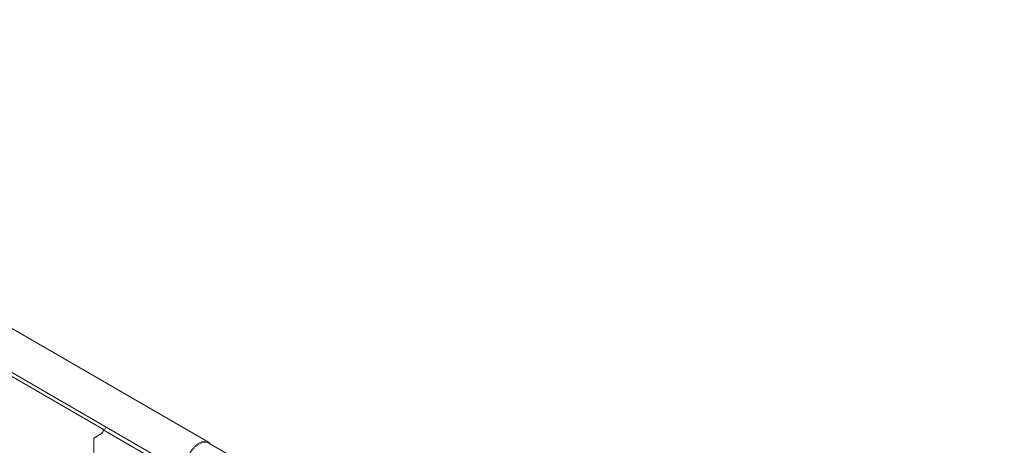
# Model space of a CAD drawing. Header units: millimetres. Extents: x 268 to 1703, y -1326 to 670.
# Tile 26 of 30: x 789 to 1023, y 310 to 411. Entities that reach past the tile are written whole.
import ezdxf

# ---------------------------------------------------------------- set-up
doc = ezdxf.new("R2010")
doc.units = ezdxf.units.MM
doc.linetypes.add('K5LT32768', pattern=[0])
doc.linetypes.add('K5LT32769', pattern=[0])

msp = doc.modelspace()

# ---------------------------------------------------------------- linework, layer by layer
at = {"color": 7, "linetype": 'K5LT32768', "lineweight": 15}
for p, q in [((833.6, 310.3), (659.53, 410.79)), ((659.25, 400.44), (828.56, 302.7)), ((806.25, 311.24), (808.08, 312.3)), ((809.1, 313.56), (808.5, 313.21)), ((938.36, 238.24), (808.5, 313.21)), ((806.25, 311.24), (806.25, 290.15)), ((1023.15, 200.67), (833.65, 310.07))]:
    msp.add_line(p, q, dxfattribs=at)
at = {"color": 8, "linetype": 'K5LT32769', "lineweight": 15, "true_color": 0x808080}
msp.add_line((659.25, 399.5), (808.61, 313.28), dxfattribs=at)
at = {"color": 7, "linetype": 'K5LT32768', "const_width": 0.15}
for points in [[(828.2, 303.66), (828.12, 304.17), (828.16, 305.23), (828.45, 306.38), (828.97, 307.53), (829.67, 308.59), (830.49, 309.47), (831.39, 310.11), (832.27, 310.46), (833.09, 310.49), (833.76, 310.19), (834.14, 309.79)], [(833.65, 310.07), (833.05, 310.27), (832.21, 310.2), (831.3, 309.8), (830.4, 309.11), (829.57, 308.17), (828.89, 307.07), (828.42, 305.89), (828.18, 304.73), (828.2, 303.68), (828.48, 302.84), (828.99, 302.26), (829.1, 302.19)]]:
    msp.add_lwpolyline(points, dxfattribs=at)
at = {"color": 7, "linetype": 'K5LT32768', "lineweight": 15}
msp.add_arc((807.49, 313.12), 1.01, 305.6976, 5.6214, dxfattribs=at)

doc.saveas('drawing.dxf')
